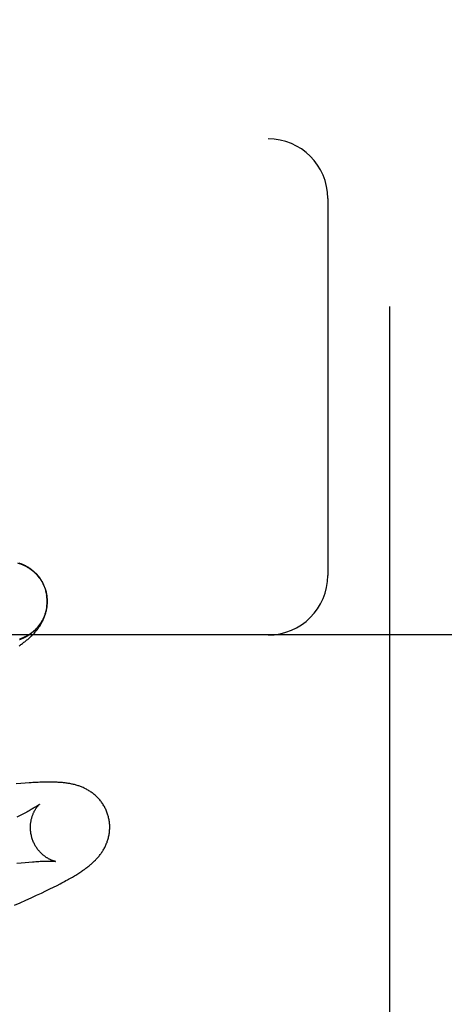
# Model space of a CAD drawing. Header units: inches. Extents: x 0 to 268, y 0 to 174.
# Tile 60 of 92: x 90.946 to 91.053, y 89.055 to 89.303. Entities that reach past the tile are written whole.
import ezdxf

# ---------------------------------------------------------------- set-up
doc = ezdxf.new("R2010")
doc.units = ezdxf.units.IN
doc.header["$LTSCALE"] = 14.749625
doc.header["$MEASUREMENT"] = 0
doc.linetypes.add('HIDDEN', pattern=[0.2, 0.1, -0.1])
doc.layers.add('DEFAULT_2', color=8, linetype='HIDDEN')

msp = doc.modelspace()

# ---------------------------------------------------------------- linework, layer by layer
at = {"layer": 'DEFAULT_2', "color": 8, "linetype": 'HIDDEN'}
for p, q in [((91.03969, 84.80595), (91.03969, 90.30645)), ((92.53719, 89.27312), (90.04221, 89.27312)), ((91.02406, 89.25812), (91.02406, 89.16312)), ((90.95281, 89.15971), (90.95295, 89.15926)), ((90.95313, 89.15889), (90.95291, 89.1597)), ((90.95295, 89.15926), (90.95319, 89.15813)), ((91.78969, 89.14812), (90.78969, 89.14812)), ((90.94638, 89.14698), (90.94648, 89.14702)), ((90.94648, 89.14702), (90.94659, 89.14706)), ((90.94659, 89.14706), (90.94669, 89.1471)), ((90.94669, 89.1471), (90.94678, 89.14714)), ((90.94678, 89.14714), (90.94688, 89.14718)), ((90.94688, 89.14718), (90.94697, 89.14722)), ((90.94697, 89.14722), (90.94707, 89.14726)), ((90.94707, 89.14726), (90.94716, 89.1473)), ((90.94716, 89.1473), (90.94725, 89.14734)), ((90.94725, 89.14734), (90.94735, 89.14738)), ((90.94735, 89.14738), (90.94744, 89.14743)), ((90.9467, 89.11072), (90.94556, 89.11061)), ((90.94778, 89.1108), (90.9467, 89.11072)), ((90.94649, 89.10263), (90.9457, 89.10224)), ((90.94779, 89.09083), (90.94874, 89.09091)), ((90.94571, 89.09063), (90.94678, 89.09074)), ((90.94678, 89.09074), (90.94779, 89.09083)), ((90.9519, 89.08312), (90.95302, 89.08365)), ((90.95302, 89.08365), (90.95403, 89.08415)), ((90.95403, 89.08415), (90.95496, 89.08461)), ((90.95496, 89.08461), (90.95582, 89.08505)), ((90.95582, 89.08505), (90.95662, 89.08546)), ((90.94653, 89.08066), (90.94795, 89.08129)), ((90.94795, 89.08129), (90.94934, 89.08193)), ((90.94934, 89.08193), (90.95068, 89.08254)), ((90.95068, 89.08254), (90.9519, 89.08312)), ((90.94509, 89.08002), (90.94653, 89.08066))]:
    msp.add_line(p, q, dxfattribs=at)
for points in [[(90.94585, 89.16627), (90.94604, 89.16622), (90.94624, 89.16616), (90.94643, 89.1661), (90.94662, 89.16603), (90.94682, 89.16596)], [(90.95291, 89.1597), (90.95285, 89.15988), (90.95277, 89.16008), (90.95269, 89.16029), (90.95261, 89.16049), (90.95252, 89.16069), (90.95243, 89.16089), (90.95234, 89.16109), (90.95223, 89.16128), (90.95213, 89.16148), (90.95202, 89.16167), (90.95191, 89.16185), (90.95179, 89.16204), (90.95167, 89.16222), (90.95154, 89.1624), (90.95142, 89.16258), (90.95128, 89.16275), (90.95115, 89.16292), (90.951, 89.16309), (90.95086, 89.16326), (90.95071, 89.16342), (90.95056, 89.16358), (90.95041, 89.16373), (90.95025, 89.16388), (90.95009, 89.16403), (90.94992, 89.16418), (90.94976, 89.16432), (90.94959, 89.16446), (90.94941, 89.16459), (90.94924, 89.16472), (90.94906, 89.16484), (90.94888, 89.16497), (90.94869, 89.16508), (90.94851, 89.1652), (90.94832, 89.16531), (90.94813, 89.16541), (90.94793, 89.16551), (90.94774, 89.16561), (90.94755, 89.1657), (90.94736, 89.16578), (90.94717, 89.16586), (90.94698, 89.16594), (90.9468, 89.16601), (90.94662, 89.16607), (90.94644, 89.16613), (90.94627, 89.16618)], [(90.94681, 89.16594), (90.947, 89.16586), (90.94719, 89.16579), (90.94738, 89.16571), (90.94756, 89.16562), (90.94775, 89.16553), (90.94793, 89.16544), (90.94811, 89.16534), (90.94829, 89.16524), (90.94846, 89.16514), (90.94863, 89.16503), (90.94881, 89.16492), (90.94897, 89.16481), (90.94914, 89.16469), (90.94931, 89.16457), (90.94947, 89.16445), (90.94963, 89.16432), (90.94978, 89.16419), (90.94994, 89.16405), (90.95009, 89.16392), (90.95024, 89.16378), (90.95038, 89.16364), (90.95052, 89.16349), (90.95066, 89.16334), (90.9508, 89.16319), (90.95093, 89.16304), (90.95106, 89.16288), (90.95119, 89.16272), (90.95131, 89.16256), (90.95143, 89.1624), (90.95155, 89.16223), (90.95166, 89.16206)], [(90.9508, 89.1632), (90.95093, 89.16305), (90.95106, 89.16289), (90.95119, 89.16273), (90.95131, 89.16256), (90.95143, 89.1624), (90.95155, 89.16223), (90.95166, 89.16206)], [(90.95166, 89.16206), (90.95174, 89.16195), (90.95181, 89.16183), (90.95189, 89.16171), (90.95197, 89.16158), (90.95205, 89.16144), (90.95212, 89.1613), (90.9522, 89.16116), (90.95228, 89.16101), (90.95235, 89.16085), (90.95242, 89.1607), (90.9525, 89.16054), (90.95256, 89.16038), (90.95263, 89.16021), (90.95269, 89.16005), (90.95275, 89.15988), (90.95281, 89.15971)], [(90.94744, 89.14743), (90.94749, 89.14745), (90.94754, 89.14747), (90.9476, 89.1475), (90.94765, 89.14752), (90.9477, 89.14755), (90.94776, 89.14758), (90.94781, 89.1476), (90.94787, 89.14763), (90.94793, 89.14766), (90.94798, 89.14769), (90.94804, 89.14772), (90.9481, 89.14775), (90.94816, 89.14778), (90.94821, 89.14782), (90.94827, 89.14785), (90.94833, 89.14788), (90.9484, 89.14792), (90.94846, 89.14796), (90.94852, 89.148), (90.94859, 89.14804), (90.94866, 89.14808), (90.94873, 89.14812), (90.9488, 89.14817), (90.94887, 89.14822), (90.94895, 89.14827), (90.94903, 89.14832), (90.94912, 89.14838), (90.9492, 89.14844), (90.94929, 89.14851), (90.94938, 89.14858), (90.94948, 89.14865), (90.94958, 89.14872), (90.94967, 89.1488), (90.94977, 89.14888), (90.94987, 89.14897), (90.94998, 89.14906), (90.95008, 89.14915), (90.95019, 89.14925), (90.9503, 89.14935), (90.9504, 89.14945), (90.95051, 89.14956), (90.95062, 89.14968), (90.95074, 89.14979), (90.95085, 89.14992), (90.95096, 89.15005), (90.95107, 89.15018), (90.95118, 89.15031), (90.9513, 89.15046), (90.95141, 89.1506), (90.95152, 89.15076), (90.95163, 89.15092), (90.95175, 89.15109), (90.95186, 89.15126), (90.95197, 89.15144), (90.95208, 89.15163), (90.95219, 89.15183), (90.95229, 89.15202), (90.95239, 89.15222), (90.95249, 89.15242), (90.95258, 89.15262), (90.95266, 89.15282), (90.95274, 89.15303), (90.95282, 89.15323), (90.95289, 89.15344), (90.95296, 89.15365), (90.95302, 89.15386), (90.95308, 89.15408), (90.95313, 89.15429), (90.95318, 89.15451), (90.95322, 89.15472), (90.95326, 89.15494), (90.9533, 89.15516), (90.95333, 89.15538), (90.95335, 89.1556), (90.95337, 89.15582), (90.95339, 89.15604), (90.95339, 89.15626), (90.9534, 89.15648), (90.9534, 89.1567), (90.9534, 89.15692), (90.95339, 89.15714), (90.95337, 89.15736), (90.95335, 89.15758), (90.95333, 89.1578), (90.9533, 89.15802), (90.95326, 89.15824), (90.95323, 89.15846), (90.95318, 89.15867), (90.95313, 89.15889)], [(90.9533, 89.15721), (90.95328, 89.15746), (90.95325, 89.15772), (90.95322, 89.15798), (90.95319, 89.15813)], [(90.9532, 89.15806), (90.95323, 89.15785), (90.95326, 89.15765), (90.95328, 89.15745), (90.95329, 89.15724), (90.95331, 89.15695)], [(90.94627, 89.14542), (90.94649, 89.14556), (90.94669, 89.14571), (90.9469, 89.14585), (90.9471, 89.14599), (90.94729, 89.14614), (90.94749, 89.14628), (90.94768, 89.14642), (90.94787, 89.14657), (90.94805, 89.14672), (90.94824, 89.14687), (90.94842, 89.14701), (90.9486, 89.14717), (90.94878, 89.14732), (90.94895, 89.14747), (90.94912, 89.14763), (90.9493, 89.14779), (90.94946, 89.14795), (90.94963, 89.14812), (90.94979, 89.14828), (90.94996, 89.14845), (90.95011, 89.14862), (90.95027, 89.1488), (90.95042, 89.14897), (90.95057, 89.14915), (90.95072, 89.14933), (90.95086, 89.14951), (90.951, 89.1497), (90.95114, 89.14989), (90.95127, 89.15008), (90.9514, 89.15027), (90.95153, 89.15046), (90.95165, 89.15066), (90.95177, 89.15086), (90.95189, 89.15107), (90.952, 89.15127), (90.95211, 89.15148), (90.95221, 89.15169), (90.95232, 89.15191), (90.95241, 89.15212), (90.9525, 89.15234), (90.95259, 89.15257), (90.95267, 89.15279), (90.95275, 89.15302), (90.95283, 89.15325), (90.9529, 89.15348), (90.95296, 89.15371), (90.95302, 89.15395), (90.95308, 89.15419), (90.95313, 89.15443), (90.95317, 89.15468), (90.95321, 89.15492), (90.95324, 89.15517), (90.95326, 89.1556)], [(90.95324, 89.15539), (90.95321, 89.15519), (90.95318, 89.15498), (90.95315, 89.15478), (90.95311, 89.15458), (90.95306, 89.15438), (90.95302, 89.15418), (90.95296, 89.15398), (90.95291, 89.15378), (90.95285, 89.15358), (90.95278, 89.15339), (90.95272, 89.15319), (90.95264, 89.153), (90.95257, 89.15281), (90.95249, 89.15262), (90.9524, 89.15243), (90.95231, 89.15224), (90.95222, 89.15206), (90.95213, 89.15188), (90.95203, 89.15169), (90.95192, 89.15152), (90.95182, 89.15134), (90.95171, 89.15116), (90.95159, 89.15099), (90.95148, 89.15082), (90.95135, 89.15066), (90.95123, 89.15049), (90.9511, 89.15033), (90.95097, 89.15017), (90.95084, 89.15001), (90.9507, 89.14986), (90.95056, 89.14971), (90.95041, 89.14956), (90.95027, 89.14942), (90.95012, 89.14927), (90.94996, 89.14913), (90.94981, 89.149), (90.94965, 89.14887), (90.94949, 89.14874), (90.94933, 89.14861), (90.94916, 89.14849), (90.94899, 89.14837), (90.94882, 89.14825), (90.94864, 89.14814), (90.94847, 89.14803), (90.94829, 89.14793), (90.94811, 89.14783), (90.94793, 89.14773), (90.94774, 89.14764), (90.94756, 89.14755), (90.94737, 89.14746), (90.94718, 89.14738), (90.94699, 89.1473), (90.94679, 89.14723), (90.9466, 89.14716), (90.9464, 89.14709)], [(90.95331, 89.15683), (90.95331, 89.15662), (90.95331, 89.15642), (90.95331, 89.15621), (90.9533, 89.15601), (90.95328, 89.1558), (90.95327, 89.15542)], [(90.95329, 89.15567), (90.95331, 89.15593), (90.95332, 89.15618), (90.95332, 89.15644), (90.95332, 89.15669), (90.9533, 89.15704)], [(90.96872, 89.10254), (90.96866, 89.10275), (90.96858, 89.103), (90.9685, 89.10325), (90.96841, 89.10349), (90.96831, 89.10373), (90.96821, 89.10397), (90.96811, 89.10421), (90.96799, 89.10444), (90.96788, 89.10467), (90.96775, 89.1049), (90.96762, 89.10512), (90.96749, 89.10534), (90.96735, 89.10555), (90.96721, 89.10576), (90.96706, 89.10597), (90.96691, 89.10617), (90.96676, 89.10637), (90.9666, 89.10656), (90.96644, 89.10675), (90.96627, 89.10694), (90.9661, 89.10711), (90.96593, 89.10729), (90.96575, 89.10746), (90.96558, 89.10762), (90.9654, 89.10778), (90.96521, 89.10794), (90.96503, 89.10809), (90.96484, 89.10824), (90.96465, 89.10838), (90.96446, 89.10852), (90.96426, 89.10865), (90.96407, 89.10878), (90.96387, 89.1089), (90.96366, 89.10903), (90.96346, 89.10914), (90.96325, 89.10926), (90.96304, 89.10936), (90.96284, 89.10947), (90.96263, 89.10957), (90.96241, 89.10966), (90.9622, 89.10975), (90.96199, 89.10984), (90.96177, 89.10993), (90.96155, 89.11001), (90.96133, 89.11008), (90.96111, 89.11016), (90.96089, 89.11023), (90.96066, 89.11029), (90.96044, 89.11036), (90.96021, 89.11042), (90.95999, 89.11047), (90.95976, 89.11053), (90.95953, 89.11058), (90.9593, 89.11062), (90.95907, 89.11067), (90.95884, 89.11071), (90.95861, 89.11075), (90.95837, 89.11078), (90.95814, 89.11081), (90.9579, 89.11085), (90.95766, 89.11087), (90.95742, 89.1109), (90.95717, 89.11093), (90.95692, 89.11095), (90.95666, 89.11097), (90.9564, 89.11099), (90.95613, 89.111), (90.95586, 89.11102), (90.95558, 89.11103), (90.95529, 89.11104), (90.955, 89.11105), (90.95469, 89.11106), (90.95438, 89.11106), (90.95405, 89.11107), (90.95372, 89.11107), (90.95337, 89.11107), (90.95302, 89.11106), (90.95265, 89.11105), (90.95227, 89.11105), (90.95188, 89.11103), (90.95148, 89.11102), (90.95106, 89.111), (90.95063, 89.11098), (90.95019, 89.11096), (90.94974, 89.11094), (90.94927, 89.11091), (90.94879, 89.11088), (90.94778, 89.1108)], [(90.9514, 89.10548), (90.9514, 89.10547), (90.95138, 89.10546), (90.95136, 89.10544), (90.95133, 89.10542), (90.95129, 89.10539), (90.95124, 89.10535), (90.95118, 89.10531), (90.95111, 89.10526), (90.95103, 89.1052), (90.95094, 89.10514), (90.95083, 89.10507), (90.95072, 89.105), (90.95059, 89.10491), (90.95044, 89.10482), (90.95029, 89.10472), (90.95011, 89.10462), (90.94993, 89.10451), (90.94973, 89.10439), (90.94951, 89.10426), (90.94928, 89.10412), (90.94903, 89.10398), (90.94876, 89.10384), (90.94849, 89.10368), (90.94819, 89.10352), (90.94788, 89.10336), (90.94756, 89.10319), (90.94722, 89.10301), (90.94686, 89.10282), (90.94649, 89.10263)], [(90.94945, 89.09718), (90.9494, 89.09738), (90.94935, 89.09762), (90.9493, 89.09785), (90.94925, 89.09809), (90.94921, 89.09832), (90.94918, 89.09856), (90.94916, 89.09879), (90.94914, 89.09902), (90.94913, 89.09925), (90.94912, 89.09948), (90.94912, 89.09971), (90.94912, 89.09994), (90.94913, 89.10016), (90.94915, 89.10038), (90.94917, 89.1006), (90.9492, 89.10081), (90.94923, 89.10102), (90.94926, 89.10122), (90.9493, 89.10142), (90.94934, 89.10162), (90.94938, 89.10181), (90.94943, 89.102), (90.94948, 89.10218), (90.94954, 89.10235), (90.94959, 89.10252), (90.94965, 89.10268), (90.94971, 89.10284), (90.94977, 89.103), (90.94983, 89.10315), (90.9499, 89.10329), (90.94996, 89.10343), (90.95003, 89.10357), (90.95009, 89.1037), (90.95016, 89.10382), (90.95023, 89.10394), (90.95029, 89.10406), (90.95036, 89.10417), (90.95043, 89.10427), (90.95049, 89.10437), (90.95056, 89.10447), (90.95062, 89.10456), (90.95068, 89.10465), (90.95074, 89.10474), (90.95081, 89.10482), (90.95086, 89.10489), (90.95092, 89.10497), (90.95098, 89.10503), (90.95103, 89.1051), (90.95108, 89.10515), (90.95113, 89.10521), (90.95118, 89.10526), (90.95122, 89.1053), (90.95126, 89.10534), (90.95129, 89.10538), (90.95132, 89.10541), (90.95135, 89.10543), (90.95137, 89.10545), (90.95139, 89.10547), (90.9514, 89.10548), (90.9514, 89.10548)], [(90.95662, 89.08546), (90.957, 89.08566), (90.95737, 89.08586), (90.95773, 89.08605), (90.95808, 89.08624), (90.95842, 89.08643), (90.95875, 89.08661), (90.95907, 89.08679), (90.95938, 89.08697), (90.95968, 89.08714), (90.95997, 89.08731), (90.96026, 89.08748), (90.96053, 89.08765), (90.9608, 89.08782), (90.96107, 89.08798), (90.96132, 89.08814), (90.96157, 89.0883), (90.96181, 89.08846), (90.96205, 89.08862), (90.96227, 89.08877), (90.9625, 89.08892), (90.96271, 89.08907), (90.96292, 89.08922), (90.96312, 89.08937), (90.96332, 89.08952), (90.96352, 89.08967), (90.96371, 89.08982), (90.9639, 89.08997), (90.96408, 89.09012), (90.96427, 89.09027), (90.96445, 89.09042), (90.96462, 89.09058), (90.9648, 89.09073), (90.96497, 89.09089), (90.96514, 89.09105), (90.96531, 89.09122), (90.96548, 89.09138), (90.96564, 89.09155), (90.9658, 89.09172), (90.96596, 89.09189), (90.96612, 89.09207), (90.96627, 89.09225), (90.96642, 89.09243), (90.96656, 89.09261), (90.96671, 89.09279), (90.96685, 89.09298), (90.96698, 89.09317), (90.96711, 89.09336), (90.96724, 89.09355), (90.96737, 89.09375), (90.96749, 89.09395), (90.96761, 89.09415), (90.96773, 89.09436), (90.96784, 89.09457), (90.96794, 89.09478), (90.96805, 89.09499), (90.96815, 89.09521), (90.96824, 89.09543), (90.96833, 89.09565), (90.96842, 89.09587), (90.9685, 89.09609), (90.96858, 89.09632), (90.96865, 89.09655), (90.96871, 89.09678), (90.96878, 89.09702), (90.96884, 89.09726), (90.96889, 89.0975), (90.96894, 89.09775), (90.96898, 89.09799), (90.96901, 89.09824), (90.96905, 89.09849), (90.96907, 89.09874), (90.96909, 89.099), (90.9691, 89.09925), (90.96911, 89.09951), (90.96911, 89.09976), (90.96911, 89.10002), (90.9691, 89.10028), (90.96908, 89.10054), (90.96905, 89.1008), (90.96902, 89.10105), (90.96899, 89.10131), (90.96895, 89.10157), (90.9689, 89.10182), (90.96884, 89.10208), (90.96878, 89.10233), (90.96872, 89.10254)], [(90.9554, 89.09109), (90.95541, 89.09109), (90.9554, 89.09109), (90.95538, 89.09109), (90.95536, 89.09109), (90.95533, 89.0911), (90.9553, 89.09111), (90.95525, 89.09112), (90.95521, 89.09113), (90.95515, 89.09114), (90.95509, 89.09116), (90.95503, 89.09118), (90.95496, 89.0912), (90.95488, 89.09122), (90.95481, 89.09125), (90.95472, 89.09128), (90.95464, 89.09131), (90.95455, 89.09135), (90.95445, 89.09138), (90.95436, 89.09142), (90.95426, 89.09147), (90.95415, 89.09151), (90.95405, 89.09156), (90.95394, 89.09162), (90.95383, 89.09167), (90.95371, 89.09173), (90.9536, 89.0918), (90.95348, 89.09187), (90.95336, 89.09194), (90.95324, 89.09202), (90.95311, 89.0921), (90.95298, 89.09218), (90.95285, 89.09228), (90.95272, 89.09237), (90.95259, 89.09247), (90.95246, 89.09258), (90.95232, 89.09269), (90.95219, 89.0928), (90.95205, 89.09293), (90.95192, 89.09305), (90.95178, 89.09319), (90.95164, 89.09333), (90.95151, 89.09347), (90.95137, 89.09363), (90.95124, 89.09378), (90.9511, 89.09395), (90.95097, 89.09412), (90.95084, 89.09429), (90.95072, 89.09447), (90.95059, 89.09466), (90.95047, 89.09485), (90.95035, 89.09504), (90.95024, 89.09524), (90.95013, 89.09545), (90.95003, 89.09566), (90.94993, 89.09587), (90.94984, 89.09609), (90.94975, 89.09631), (90.94966, 89.09653), (90.94958, 89.09676), (90.94951, 89.09698), (90.94945, 89.09718)], [(90.94874, 89.09091), (90.94963, 89.09098), (90.95005, 89.09101), (90.95045, 89.09104), (90.95084, 89.09106), (90.95121, 89.09108), (90.95156, 89.0911), (90.9519, 89.09111), (90.95222, 89.09113), (90.95252, 89.09114), (90.95281, 89.09115), (90.95308, 89.09115), (90.95333, 89.09116), (90.95356, 89.09116), (90.95378, 89.09116), (90.95398, 89.09116), (90.95417, 89.09116), (90.95434, 89.09115), (90.95449, 89.09115), (90.95463, 89.09114), (90.95476, 89.09114), (90.95488, 89.09113), (90.95498, 89.09113), (90.95507, 89.09112), (90.95515, 89.09111), (90.95522, 89.09111), (90.95527, 89.0911), (90.95532, 89.0911), (90.95535, 89.09109), (90.95538, 89.09109), (90.9554, 89.09109), (90.9554, 89.09109)]]:
    msp.add_lwpolyline(points, dxfattribs=at)
for centre, start, end in [((91.00906, 89.25812), 0, 90), ((91.00906, 89.16312), 270, 360)]:
    msp.add_arc(centre, 0.015, start, end, dxfattribs=at)

doc.saveas('drawing.dxf')
